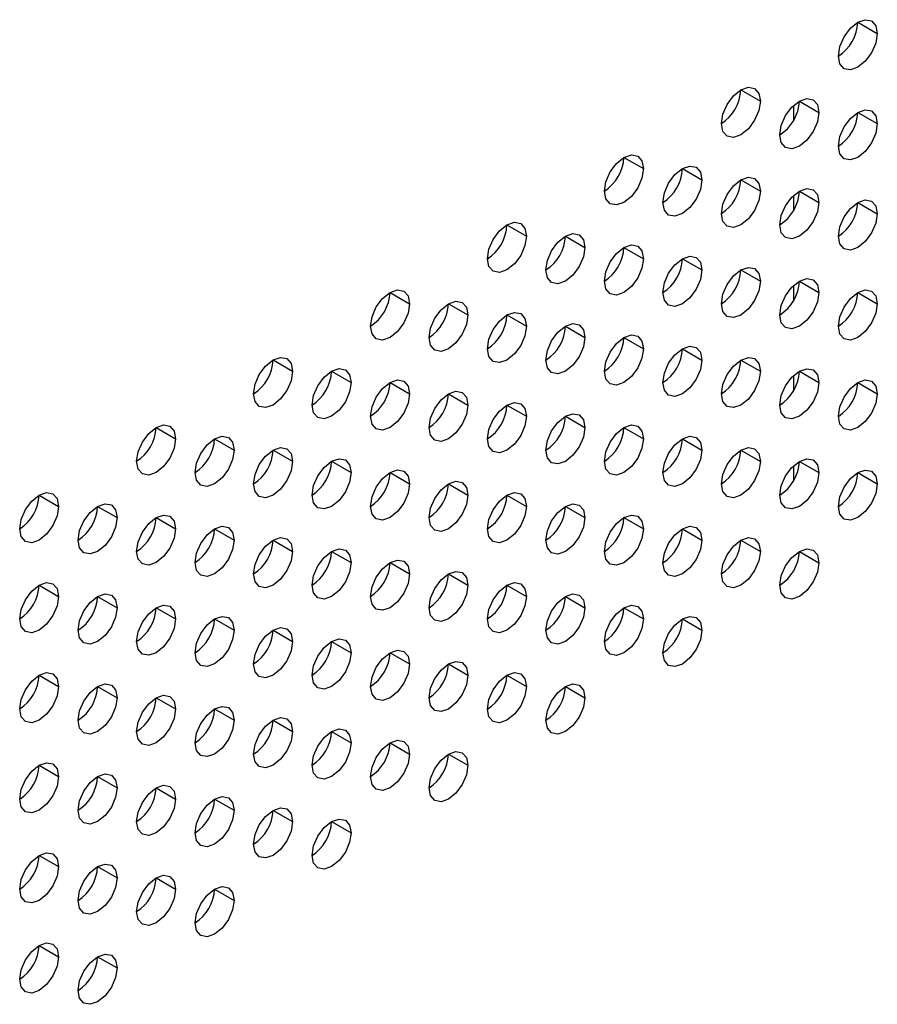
# Model space of a CAD drawing. Header units: millimetres. Extents: x 0 to 1118, y 0 to 864.
# Tile 141 of 256: x 942.13 to 946.02, y 648.48 to 652.95. Entities that reach past the tile are written whole.
import ezdxf

# ---------------------------------------------------------------- set-up
doc = ezdxf.new("R2010")
doc.units = ezdxf.units.MM

msp = doc.modelspace()

# ---------------------------------------------------------------- linework, layer by layer
at = {"color": 7, "linetype": 'Continuous', "lineweight": 25}
for p, q in [((945.9299, 652.936), (946.0183, 652.885)), ((945.3995, 652.6299), (945.4879, 652.5789)), ((945.6382, 652.5588), (945.6382, 652.4906)), ((945.6647, 652.5788), (945.7531, 652.5278)), ((945.9299, 652.5278), (946.0183, 652.4768)), ((944.8692, 652.3237), (944.9576, 652.2727)), ((945.1344, 652.2727), (945.2228, 652.2217)), ((945.3995, 652.2216), (945.4879, 652.1706)), ((945.6647, 652.1706), (945.7531, 652.1195)), ((945.6382, 652.1506), (945.6382, 652.0824)), ((945.9299, 652.1195), (946.0183, 652.0685)), ((944.3389, 652.0176), (944.4273, 651.9666)), ((944.604, 651.9665), (944.6924, 651.9155)), ((944.8692, 651.9155), (944.9576, 651.8644)), ((945.1344, 651.8644), (945.2228, 651.8134)), ((945.3995, 651.8134), (945.4879, 651.7623)), ((945.6647, 651.7623), (945.7531, 651.7113)), ((943.8085, 651.7114), (943.8969, 651.6604)), ((945.6382, 651.7423), (945.6382, 651.6741)), ((945.9299, 651.7112), (946.0183, 651.6602)), ((944.0737, 651.6604), (944.1621, 651.6093)), ((944.3389, 651.6093), (944.4273, 651.5583)), ((944.604, 651.5583), (944.6924, 651.5072)), ((944.8692, 651.5072), (944.9576, 651.4562)), ((945.1344, 651.4561), (945.2228, 651.4051)), ((943.2782, 651.4053), (943.3666, 651.3543)), ((945.3995, 651.4051), (945.4879, 651.3541)), ((943.5434, 651.3542), (943.6318, 651.3032)), ((945.6647, 651.354), (945.7531, 651.303)), ((945.6382, 651.334), (945.6382, 651.2658)), ((943.8085, 651.3032), (943.8969, 651.2521)), ((945.9299, 651.303), (946.0183, 651.2519)), ((944.0737, 651.2521), (944.1621, 651.2011)), ((944.3389, 651.201), (944.4273, 651.15)), ((944.604, 651.15), (944.6924, 651.099)), ((942.7479, 651.0991), (942.8363, 651.0481)), ((944.8692, 651.0989), (944.9576, 651.0479)), ((943.013, 651.0481), (943.1014, 650.997)), ((945.1344, 651.0479), (945.2228, 650.9968)), ((943.2782, 650.997), (943.3666, 650.946)), ((945.3995, 650.9968), (945.4879, 650.9458)), ((943.5434, 650.946), (943.6318, 650.8949)), ((945.6382, 650.9258), (945.6382, 650.8576)), ((945.6647, 650.9458), (945.7531, 650.8947)), ((943.8085, 650.8949), (943.8969, 650.8439)), ((945.9299, 650.8947), (946.0183, 650.8437)), ((944.0737, 650.8438), (944.1621, 650.7928)), ((942.2176, 650.793), (942.3059, 650.7419)), ((944.3389, 650.7928), (944.4273, 650.7418)), ((942.4827, 650.7419), (942.5711, 650.6909)), ((944.604, 650.7417), (944.6924, 650.6907)), ((942.7479, 650.6909), (942.8363, 650.6398)), ((944.8692, 650.6907), (944.9576, 650.6396)), ((943.013, 650.6398), (943.1014, 650.5888)), ((945.1344, 650.6396), (945.2228, 650.5886)), ((943.2782, 650.5887), (943.3666, 650.5377)), ((945.3995, 650.5885), (945.4879, 650.5375)), ((943.5434, 650.5377), (943.6318, 650.4867)), ((945.6647, 650.5375), (945.7531, 650.4865)), ((943.8085, 650.4866), (943.8969, 650.4356)), ((944.0737, 650.4356), (944.1621, 650.3845)), ((942.2176, 650.3847), (942.3059, 650.3337)), ((944.3389, 650.3845), (944.4273, 650.3335)), ((942.4827, 650.3336), (942.5711, 650.2826)), ((944.604, 650.3334), (944.6924, 650.2824)), ((942.7479, 650.2826), (942.8363, 650.2316)), ((944.8692, 650.2824), (944.9576, 650.2314)), ((943.013, 650.2315), (943.1014, 650.1805)), ((945.1344, 650.2313), (945.2228, 650.1803)), ((943.2782, 650.1805), (943.3666, 650.1294)), ((943.5434, 650.1294), (943.6318, 650.0784)), ((943.8085, 650.0784), (943.8969, 650.0273)), ((944.0737, 650.0273), (944.1621, 649.9763)), ((942.2176, 649.9764), (942.3059, 649.9254)), ((944.3389, 649.9762), (944.4273, 649.9252)), ((942.4827, 649.9254), (942.5711, 649.8743)), ((944.604, 649.9252), (944.6924, 649.8742)), ((942.7479, 649.8743), (942.8363, 649.8233)), ((943.013, 649.8233), (943.1014, 649.7722)), ((943.2782, 649.7722), (943.3666, 649.7212)), ((943.5434, 649.7211), (943.6318, 649.6701)), ((943.8085, 649.6701), (943.8969, 649.6191)), ((944.0737, 649.619), (944.1621, 649.568)), ((942.2176, 649.5682), (942.3059, 649.5171)), ((942.4827, 649.5171), (942.5711, 649.4661)), ((942.7479, 649.466), (942.8363, 649.415)), ((943.013, 649.415), (943.1014, 649.364)), ((943.2782, 649.3639), (943.3666, 649.3129)), ((943.5434, 649.3129), (943.6318, 649.2618)), ((942.2176, 649.1599), (942.3059, 649.1089)), ((942.4827, 649.1088), (942.5711, 649.0578)), ((942.7479, 649.0578), (942.8363, 649.0068)), ((943.013, 649.0067), (943.1014, 648.9557)), ((942.2176, 648.7516), (942.3059, 648.7006)), ((942.4827, 648.7006), (942.5711, 648.6495))]:
    msp.add_line(p, q, dxfattribs=at)
at = {"color": 7, "linetype": 'Continuous', "lineweight": 25, "flags": 128}
for points in [[(945.8415, 652.783), (945.8482, 652.8259), (945.8674, 652.8701), (945.896, 652.9088), (945.9299, 652.9361), (945.9637, 652.9478), (945.9924, 652.9422), (946.0115, 652.9202), (946.0183, 652.885)], [(946.0183, 652.885), (946.0115, 652.8421), (945.9924, 652.7979), (945.9637, 652.7592), (945.9299, 652.7319), (945.896, 652.7202), (945.8674, 652.7257), (945.8482, 652.7478), (945.8415, 652.783)], [(945.3111, 652.4768), (945.3179, 652.5198), (945.337, 652.5639), (945.3657, 652.6026), (945.3995, 652.6299), (945.4334, 652.6417), (945.462, 652.6361), (945.4812, 652.614), (945.4879, 652.5789)], [(945.4879, 652.5789), (945.4812, 652.5359), (945.462, 652.4917), (945.4334, 652.4531), (945.3995, 652.4258), (945.3657, 652.414), (945.337, 652.4196), (945.3179, 652.4416), (945.3111, 652.4768)], [(945.5763, 652.4258), (945.583, 652.4687), (945.6022, 652.5129), (945.6309, 652.5516), (945.6647, 652.5789), (945.6985, 652.5906), (945.7272, 652.585), (945.7464, 652.563), (945.7531, 652.5278)], [(945.7531, 652.5278), (945.7464, 652.4849), (945.7272, 652.4407), (945.6985, 652.402), (945.6647, 652.3747), (945.6309, 652.363), (945.6022, 652.3685), (945.583, 652.3906), (945.5763, 652.4258)], [(945.8415, 652.3747), (945.8482, 652.4176), (945.8674, 652.4618), (945.896, 652.5005), (945.9299, 652.5278), (945.9637, 652.5395), (945.9924, 652.534), (946.0115, 652.5119), (946.0183, 652.4768)], [(946.0183, 652.4768), (946.0115, 652.4338), (945.9924, 652.3896), (945.9637, 652.351), (945.9299, 652.3237), (945.896, 652.3119), (945.8674, 652.3175), (945.8482, 652.3395), (945.8415, 652.3747)], [(944.7808, 652.1707), (944.7875, 652.2136), (944.8067, 652.2578), (944.8354, 652.2965), (944.8692, 652.3238), (944.903, 652.3355), (944.9317, 652.3299), (944.9509, 652.3079), (944.9576, 652.2727)], [(944.9576, 652.2727), (944.9509, 652.2298), (944.9317, 652.1856), (944.903, 652.1469), (944.8692, 652.1196), (944.8354, 652.1079), (944.8067, 652.1134), (944.7875, 652.1355), (944.7808, 652.1707)], [(945.046, 652.1196), (945.0527, 652.1625), (945.0719, 652.2067), (945.1005, 652.2454), (945.1344, 652.2727), (945.1682, 652.2845), (945.1969, 652.2789), (945.216, 652.2568), (945.2228, 652.2217)], [(945.2228, 652.2217), (945.216, 652.1787), (945.1969, 652.1345), (945.1682, 652.0959), (945.1344, 652.0686), (945.1005, 652.0568), (945.0719, 652.0624), (945.0527, 652.0844), (945.046, 652.1196)], [(945.3111, 652.0685), (945.3179, 652.1115), (945.337, 652.1557), (945.3657, 652.1943), (945.3995, 652.2216), (945.4334, 652.2334), (945.462, 652.2278), (945.4812, 652.2058), (945.4879, 652.1706)], [(945.4879, 652.1706), (945.4812, 652.1277), (945.462, 652.0835), (945.4334, 652.0448), (945.3995, 652.0175), (945.3657, 652.0057), (945.337, 652.0113), (945.3179, 652.0334), (945.3111, 652.0685)], [(945.5763, 652.0175), (945.583, 652.0604), (945.6022, 652.1046), (945.6309, 652.1433), (945.6647, 652.1706), (945.6985, 652.1823), (945.7272, 652.1768), (945.7464, 652.1547), (945.7531, 652.1195)], [(945.7531, 652.1195), (945.7464, 652.0766), (945.7272, 652.0324), (945.6985, 651.9937), (945.6647, 651.9664), (945.6309, 651.9547), (945.6022, 651.9603), (945.583, 651.9823), (945.5763, 652.0175)], [(945.8415, 651.9664), (945.8482, 652.0094), (945.8674, 652.0535), (945.896, 652.0922), (945.9299, 652.1195), (945.9637, 652.1313), (945.9924, 652.1257), (946.0115, 652.1037), (946.0183, 652.0685)], [(946.0183, 652.0685), (946.0115, 652.0255), (945.9924, 651.9814), (945.9637, 651.9427), (945.9299, 651.9154), (945.896, 651.9036), (945.8674, 651.9092), (945.8482, 651.9313), (945.8415, 651.9664)], [(944.2505, 651.8645), (944.2572, 651.9075), (944.2764, 651.9516), (944.305, 651.9903), (944.3389, 652.0176), (944.3727, 652.0294), (944.4014, 652.0238), (944.4205, 652.0017), (944.4273, 651.9666)], [(944.5156, 651.8135), (944.5224, 651.8564), (944.5415, 651.9006), (944.5702, 651.9392), (944.604, 651.9665), (944.6379, 651.9783), (944.6665, 651.9727), (944.6857, 651.9507), (944.6924, 651.9155)], [(944.4273, 651.9666), (944.4205, 651.9236), (944.4014, 651.8794), (944.3727, 651.8408), (944.3389, 651.8135), (944.305, 651.8017), (944.2764, 651.8073), (944.2572, 651.8293), (944.2505, 651.8645)], [(944.6924, 651.9155), (944.6857, 651.8726), (944.6665, 651.8284), (944.6379, 651.7897), (944.604, 651.7624), (944.5702, 651.7507), (944.5415, 651.7562), (944.5224, 651.7783), (944.5156, 651.8135)], [(944.7808, 651.7624), (944.7875, 651.8053), (944.8067, 651.8495), (944.8354, 651.8882), (944.8692, 651.9155), (944.903, 651.9272), (944.9317, 651.9217), (944.9509, 651.8996), (944.9576, 651.8644)], [(944.9576, 651.8644), (944.9509, 651.8215), (944.9317, 651.7773), (944.903, 651.7386), (944.8692, 651.7114), (944.8354, 651.6996), (944.8067, 651.7052), (944.7875, 651.7272), (944.7808, 651.7624)], [(945.046, 651.7113), (945.0527, 651.7543), (945.0719, 651.7985), (945.1005, 651.8371), (945.1344, 651.8644), (945.1682, 651.8762), (945.1969, 651.8706), (945.216, 651.8486), (945.2228, 651.8134)], [(945.2228, 651.8134), (945.216, 651.7704), (945.1969, 651.7263), (945.1682, 651.6876), (945.1344, 651.6603), (945.1005, 651.6485), (945.0719, 651.6541), (945.0527, 651.6762), (945.046, 651.7113)], [(945.3111, 651.6603), (945.3179, 651.7032), (945.337, 651.7474), (945.3657, 651.7861), (945.3995, 651.8134), (945.4334, 651.8251), (945.462, 651.8196), (945.4812, 651.7975), (945.4879, 651.7623)], [(945.4879, 651.7623), (945.4812, 651.7194), (945.462, 651.6752), (945.4334, 651.6365), (945.3995, 651.6092), (945.3657, 651.5975), (945.337, 651.603), (945.3179, 651.6251), (945.3111, 651.6603)], [(945.5763, 651.6092), (945.583, 651.6522), (945.6022, 651.6963), (945.6309, 651.735), (945.6647, 651.7623), (945.6985, 651.7741), (945.7272, 651.7685), (945.7464, 651.7464), (945.7531, 651.7113)], [(943.7202, 651.5584), (943.7269, 651.6013), (943.746, 651.6455), (943.7747, 651.6842), (943.8085, 651.7115), (943.8424, 651.7232), (943.871, 651.7176), (943.8902, 651.6956), (943.8969, 651.6604)], [(945.7531, 651.7113), (945.7464, 651.6683), (945.7272, 651.6242), (945.6985, 651.5855), (945.6647, 651.5582), (945.6309, 651.5464), (945.6022, 651.552), (945.583, 651.574), (945.5763, 651.6092)], [(945.8415, 651.5582), (945.8482, 651.6011), (945.8674, 651.6453), (945.896, 651.684), (945.9299, 651.7113), (945.9637, 651.723), (945.9924, 651.7174), (946.0115, 651.6954), (946.0183, 651.6602)], [(943.9853, 651.5073), (943.992, 651.5502), (944.0112, 651.5944), (944.0399, 651.6331), (944.0737, 651.6604), (944.1075, 651.6721), (944.1362, 651.6666), (944.1554, 651.6445), (944.1621, 651.6093)], [(943.8969, 651.6604), (943.8902, 651.6175), (943.871, 651.5733), (943.8424, 651.5346), (943.8085, 651.5073), (943.7747, 651.4956), (943.746, 651.5011), (943.7269, 651.5232), (943.7202, 651.5584)], [(944.2505, 651.4562), (944.2572, 651.4992), (944.2764, 651.5434), (944.305, 651.582), (944.3389, 651.6093), (944.3727, 651.6211), (944.4014, 651.6155), (944.4205, 651.5935), (944.4273, 651.5583)], [(946.0183, 651.6602), (946.0115, 651.6173), (945.9924, 651.5731), (945.9637, 651.5344), (945.9299, 651.5071), (945.896, 651.4954), (945.8674, 651.5009), (945.8482, 651.523), (945.8415, 651.5582)], [(944.1621, 651.6093), (944.1554, 651.5664), (944.1362, 651.5222), (944.1075, 651.4836), (944.0737, 651.4563), (944.0399, 651.4445), (944.0112, 651.4501), (943.992, 651.4721), (943.9853, 651.5073)], [(944.4273, 651.5583), (944.4205, 651.5153), (944.4014, 651.4712), (944.3727, 651.4325), (944.3389, 651.4052), (944.305, 651.3934), (944.2764, 651.399), (944.2572, 651.4211), (944.2505, 651.4562)], [(944.5156, 651.4052), (944.5224, 651.4481), (944.5415, 651.4923), (944.5702, 651.531), (944.604, 651.5583), (944.6379, 651.57), (944.6665, 651.5645), (944.6857, 651.5424), (944.6924, 651.5072)], [(944.6924, 651.5072), (944.6857, 651.4643), (944.6665, 651.4201), (944.6379, 651.3814), (944.604, 651.3541), (944.5702, 651.3424), (944.5415, 651.348), (944.5224, 651.37), (944.5156, 651.4052)], [(944.7808, 651.3541), (944.7875, 651.3971), (944.8067, 651.4412), (944.8354, 651.4799), (944.8692, 651.5072), (944.903, 651.519), (944.9317, 651.5134), (944.9509, 651.4913), (944.9576, 651.4562)], [(944.9576, 651.4562), (944.9509, 651.4132), (944.9317, 651.3691), (944.903, 651.3304), (944.8692, 651.3031), (944.8354, 651.2913), (944.8067, 651.2969), (944.7875, 651.3189), (944.7808, 651.3541)], [(945.046, 651.3031), (945.0527, 651.346), (945.0719, 651.3902), (945.1005, 651.4289), (945.1344, 651.4562), (945.1682, 651.4679), (945.1969, 651.4623), (945.216, 651.4403), (945.2228, 651.4051)], [(943.1898, 651.2522), (943.1966, 651.2951), (943.2157, 651.3393), (943.2444, 651.378), (943.2782, 651.4053), (943.312, 651.4171), (943.3407, 651.4115), (943.3599, 651.3894), (943.3666, 651.3543)], [(945.2228, 651.4051), (945.216, 651.3622), (945.1969, 651.318), (945.1682, 651.2793), (945.1344, 651.252), (945.1005, 651.2403), (945.0719, 651.2458), (945.0527, 651.2679), (945.046, 651.3031)], [(945.3111, 651.252), (945.3179, 651.2949), (945.337, 651.3391), (945.3657, 651.3778), (945.3995, 651.4051), (945.4334, 651.4169), (945.462, 651.4113), (945.4812, 651.3892), (945.4879, 651.3541)], [(943.3666, 651.3543), (943.3599, 651.3113), (943.3407, 651.2671), (943.312, 651.2285), (943.2782, 651.2012), (943.2444, 651.1894), (943.2157, 651.195), (943.1966, 651.217), (943.1898, 651.2522)], [(943.455, 651.2011), (943.4617, 651.2441), (943.4809, 651.2883), (943.5096, 651.3269), (943.5434, 651.3542), (943.5772, 651.366), (943.6059, 651.3604), (943.625, 651.3384), (943.6318, 651.3032)], [(945.4879, 651.3541), (945.4812, 651.3111), (945.462, 651.2669), (945.4334, 651.2283), (945.3995, 651.201), (945.3657, 651.1892), (945.337, 651.1948), (945.3179, 651.2168), (945.3111, 651.252)], [(945.5763, 651.2009), (945.583, 651.2439), (945.6022, 651.2881), (945.6309, 651.3267), (945.6647, 651.354), (945.6985, 651.3658), (945.7272, 651.3602), (945.7464, 651.3382), (945.7531, 651.303)], [(943.7202, 651.1501), (943.7269, 651.193), (943.746, 651.2372), (943.7747, 651.2759), (943.8085, 651.3032), (943.8424, 651.3149), (943.871, 651.3094), (943.8902, 651.2873), (943.8969, 651.2521)], [(945.8415, 651.1499), (945.8482, 651.1928), (945.8674, 651.237), (945.896, 651.2757), (945.9299, 651.303), (945.9637, 651.3147), (945.9924, 651.3092), (946.0115, 651.2871), (946.0183, 651.2519)], [(943.6318, 651.3032), (943.625, 651.2603), (943.6059, 651.2161), (943.5772, 651.1774), (943.5434, 651.1501), (943.5096, 651.1383), (943.4809, 651.1439), (943.4617, 651.166), (943.455, 651.2011)], [(943.9853, 651.099), (943.992, 651.142), (944.0112, 651.1861), (944.0399, 651.2248), (944.0737, 651.2521), (944.1075, 651.2639), (944.1362, 651.2583), (944.1554, 651.2363), (944.1621, 651.2011)], [(945.7531, 651.303), (945.7464, 651.2601), (945.7272, 651.2159), (945.6985, 651.1772), (945.6647, 651.1499), (945.6309, 651.1381), (945.6022, 651.1437), (945.583, 651.1658), (945.5763, 651.2009)], [(943.8969, 651.2521), (943.8902, 651.2092), (943.871, 651.165), (943.8424, 651.1263), (943.8085, 651.099), (943.7747, 651.0873), (943.746, 651.0929), (943.7269, 651.1149), (943.7202, 651.1501)], [(946.0183, 651.2519), (946.0115, 651.209), (945.9924, 651.1648), (945.9637, 651.1261), (945.9299, 651.0988), (945.896, 651.0871), (945.8674, 651.0927), (945.8482, 651.1147), (945.8415, 651.1499)], [(944.1621, 651.2011), (944.1554, 651.1581), (944.1362, 651.114), (944.1075, 651.0753), (944.0737, 651.048), (944.0399, 651.0362), (944.0112, 651.0418), (943.992, 651.0639), (943.9853, 651.099)], [(944.2505, 651.048), (944.2572, 651.0909), (944.2764, 651.1351), (944.305, 651.1738), (944.3389, 651.2011), (944.3727, 651.2128), (944.4014, 651.2072), (944.4205, 651.1852), (944.4273, 651.15)], [(944.4273, 651.15), (944.4205, 651.1071), (944.4014, 651.0629), (944.3727, 651.0242), (944.3389, 650.9969), (944.305, 650.9852), (944.2764, 650.9907), (944.2572, 651.0128), (944.2505, 651.048)], [(944.5156, 650.9969), (944.5224, 651.0399), (944.5415, 651.084), (944.5702, 651.1227), (944.604, 651.15), (944.6379, 651.1618), (944.6665, 651.1562), (944.6857, 651.1341), (944.6924, 651.099)], [(942.6595, 650.9461), (942.6662, 650.989), (942.6854, 651.0332), (942.7141, 651.0718), (942.7479, 651.0991), (942.7817, 651.1109), (942.8104, 651.1053), (942.8295, 651.0833), (942.8363, 651.0481)], [(944.6924, 651.099), (944.6857, 651.056), (944.6665, 651.0118), (944.6379, 650.9732), (944.604, 650.9459), (944.5702, 650.9341), (944.5415, 650.9397), (944.5224, 650.9617), (944.5156, 650.9969)], [(944.7808, 650.9459), (944.7875, 650.9888), (944.8067, 651.033), (944.8354, 651.0716), (944.8692, 651.0989), (944.903, 651.1107), (944.9317, 651.1051), (944.9509, 651.0831), (944.9576, 651.0479)], [(942.8363, 651.0481), (942.8295, 651.0052), (942.8104, 650.961), (942.7817, 650.9223), (942.7479, 650.895), (942.7141, 650.8833), (942.6854, 650.8888), (942.6662, 650.9109), (942.6595, 650.9461)], [(942.9247, 650.895), (942.9314, 650.9379), (942.9505, 650.9821), (942.9792, 651.0208), (943.013, 651.0481), (943.0469, 651.0598), (943.0755, 651.0543), (943.0947, 651.0322), (943.1014, 650.997)], [(944.9576, 651.0479), (944.9509, 651.005), (944.9317, 650.9608), (944.903, 650.9221), (944.8692, 650.8948), (944.8354, 650.8831), (944.8067, 650.8886), (944.7875, 650.9107), (944.7808, 650.9459)], [(945.046, 650.8948), (945.0527, 650.9377), (945.0719, 650.9819), (945.1005, 651.0206), (945.1344, 651.0479), (945.1682, 651.0596), (945.1969, 651.0541), (945.216, 651.032), (945.2228, 650.9968)], [(943.1014, 650.997), (943.0947, 650.9541), (943.0755, 650.9099), (943.0469, 650.8712), (943.013, 650.844), (942.9792, 650.8322), (942.9505, 650.8378), (942.9314, 650.8598), (942.9247, 650.895)], [(943.1898, 650.8439), (943.1966, 650.8869), (943.2157, 650.9311), (943.2444, 650.9697), (943.2782, 650.997), (943.312, 651.0088), (943.3407, 651.0032), (943.3599, 650.9812), (943.3666, 650.946)], [(945.2228, 650.9968), (945.216, 650.9539), (945.1969, 650.9097), (945.1682, 650.871), (945.1344, 650.8438), (945.1005, 650.832), (945.0719, 650.8376), (945.0527, 650.8596), (945.046, 650.8948)], [(945.3111, 650.8437), (945.3179, 650.8867), (945.337, 650.9309), (945.3657, 650.9695), (945.3995, 650.9968), (945.4334, 651.0086), (945.462, 651.003), (945.4812, 650.981), (945.4879, 650.9458)], [(943.455, 650.7929), (943.4617, 650.8358), (943.4809, 650.88), (943.5096, 650.9187), (943.5434, 650.946), (943.5772, 650.9577), (943.6059, 650.9522), (943.625, 650.9301), (943.6318, 650.8949)], [(945.5763, 650.7927), (945.583, 650.8356), (945.6022, 650.8798), (945.6309, 650.9185), (945.6647, 650.9458), (945.6985, 650.9575), (945.7272, 650.952), (945.7464, 650.9299), (945.7531, 650.8947)], [(943.3666, 650.946), (943.3599, 650.903), (943.3407, 650.8589), (943.312, 650.8202), (943.2782, 650.7929), (943.2444, 650.7811), (943.2157, 650.7867), (943.1966, 650.8088), (943.1898, 650.8439)], [(943.7202, 650.7418), (943.7269, 650.7848), (943.746, 650.8289), (943.7747, 650.8676), (943.8085, 650.8949), (943.8424, 650.9067), (943.871, 650.9011), (943.8902, 650.879), (943.8969, 650.8439)], [(945.4879, 650.9458), (945.4812, 650.9028), (945.462, 650.8587), (945.4334, 650.82), (945.3995, 650.7927), (945.3657, 650.7809), (945.337, 650.7865), (945.3179, 650.8086), (945.3111, 650.8437)], [(945.8415, 650.7416), (945.8482, 650.7846), (945.8674, 650.8287), (945.896, 650.8674), (945.9299, 650.8947), (945.9637, 650.9065), (945.9924, 650.9009), (946.0115, 650.8788), (946.0183, 650.8437)], [(943.6318, 650.8949), (943.625, 650.852), (943.6059, 650.8078), (943.5772, 650.7691), (943.5434, 650.7418), (943.5096, 650.7301), (943.4809, 650.7356), (943.4617, 650.7577), (943.455, 650.7929)], [(945.7531, 650.8947), (945.7464, 650.8518), (945.7272, 650.8076), (945.6985, 650.7689), (945.6647, 650.7416), (945.6309, 650.7299), (945.6022, 650.7354), (945.583, 650.7575), (945.5763, 650.7927)], [(943.8969, 650.8439), (943.8902, 650.8009), (943.871, 650.7567), (943.8424, 650.7181), (943.8085, 650.6908), (943.7747, 650.679), (943.746, 650.6846), (943.7269, 650.7066), (943.7202, 650.7418)], [(943.9853, 650.6908), (943.992, 650.7337), (944.0112, 650.7779), (944.0399, 650.8166), (944.0737, 650.8439), (944.1075, 650.8556), (944.1362, 650.85), (944.1554, 650.828), (944.1621, 650.7928)], [(946.0183, 650.8437), (946.0115, 650.8007), (945.9924, 650.7566), (945.9637, 650.7179), (945.9299, 650.6906), (945.896, 650.6788), (945.8674, 650.6844), (945.8482, 650.7064), (945.8415, 650.7416)], [(942.1292, 650.6399), (942.1359, 650.6828), (942.1551, 650.727), (942.1837, 650.7657), (942.2176, 650.793), (942.2514, 650.8047), (942.2801, 650.7992), (942.2992, 650.7771), (942.3059, 650.7419)], [(944.1621, 650.7928), (944.1554, 650.7499), (944.1362, 650.7057), (944.1075, 650.667), (944.0737, 650.6397), (944.0399, 650.628), (944.0112, 650.6335), (943.992, 650.6556), (943.9853, 650.6908)], [(944.2505, 650.6397), (944.2572, 650.6826), (944.2764, 650.7268), (944.305, 650.7655), (944.3389, 650.7928), (944.3727, 650.8045), (944.4014, 650.799), (944.4205, 650.7769), (944.4273, 650.7418)], [(942.3059, 650.7419), (942.2992, 650.699), (942.2801, 650.6548), (942.2514, 650.6162), (942.2176, 650.5889), (942.1837, 650.5771), (942.1551, 650.5827), (942.1359, 650.6047), (942.1292, 650.6399)], [(942.3943, 650.5888), (942.4011, 650.6318), (942.4202, 650.676), (942.4489, 650.7146), (942.4827, 650.7419), (942.5165, 650.7537), (942.5452, 650.7481), (942.5644, 650.7261), (942.5711, 650.6909)], [(944.4273, 650.7418), (944.4205, 650.6988), (944.4014, 650.6546), (944.3727, 650.616), (944.3389, 650.5887), (944.305, 650.5769), (944.2764, 650.5825), (944.2572, 650.6045), (944.2505, 650.6397)], [(944.5156, 650.5886), (944.5224, 650.6316), (944.5415, 650.6758), (944.5702, 650.7144), (944.604, 650.7417), (944.6379, 650.7535), (944.6665, 650.7479), (944.6857, 650.7259), (944.6924, 650.6907)], [(942.5711, 650.6909), (942.5644, 650.6479), (942.5452, 650.6038), (942.5165, 650.5651), (942.4827, 650.5378), (942.4489, 650.526), (942.4202, 650.5316), (942.4011, 650.5537), (942.3943, 650.5888)], [(942.6595, 650.5378), (942.6662, 650.5807), (942.6854, 650.6249), (942.7141, 650.6636), (942.7479, 650.6909), (942.7817, 650.7026), (942.8104, 650.6971), (942.8295, 650.675), (942.8363, 650.6398)], [(944.6924, 650.6907), (944.6857, 650.6477), (944.6665, 650.6036), (944.6379, 650.5649), (944.604, 650.5376), (944.5702, 650.5258), (944.5415, 650.5314), (944.5224, 650.5535), (944.5156, 650.5886)], [(944.7808, 650.5376), (944.7875, 650.5805), (944.8067, 650.6247), (944.8354, 650.6634), (944.8692, 650.6907), (944.903, 650.7024), (944.9317, 650.6969), (944.9509, 650.6748), (944.9576, 650.6396)], [(942.8363, 650.6398), (942.8295, 650.5969), (942.8104, 650.5527), (942.7817, 650.514), (942.7479, 650.4867), (942.7141, 650.475), (942.6854, 650.4806), (942.6662, 650.5026), (942.6595, 650.5378)], [(942.9247, 650.4867), (942.9314, 650.5297), (942.9505, 650.5738), (942.9792, 650.6125), (943.013, 650.6398), (943.0469, 650.6516), (943.0755, 650.646), (943.0947, 650.6239), (943.1014, 650.5888)], [(944.9576, 650.6396), (944.9509, 650.5967), (944.9317, 650.5525), (944.903, 650.5138), (944.8692, 650.4865), (944.8354, 650.4748), (944.8067, 650.4804), (944.7875, 650.5024), (944.7808, 650.5376)], [(945.046, 650.4865), (945.0527, 650.5295), (945.0719, 650.5736), (945.1005, 650.6123), (945.1344, 650.6396), (945.1682, 650.6514), (945.1969, 650.6458), (945.216, 650.6237), (945.2228, 650.5886)], [(943.1898, 650.4357), (943.1966, 650.4786), (943.2157, 650.5228), (943.2444, 650.5615), (943.2782, 650.5888), (943.312, 650.6005), (943.3407, 650.5949), (943.3599, 650.5729), (943.3666, 650.5377)], [(945.3111, 650.4355), (945.3179, 650.4784), (945.337, 650.5226), (945.3657, 650.5613), (945.3995, 650.5886), (945.4334, 650.6003), (945.462, 650.5947), (945.4812, 650.5727), (945.4879, 650.5375)], [(943.1014, 650.5888), (943.0947, 650.5458), (943.0755, 650.5017), (943.0469, 650.463), (943.013, 650.4357), (942.9792, 650.4239), (942.9505, 650.4295), (942.9314, 650.4515), (942.9247, 650.4867)], [(943.455, 650.3846), (943.4617, 650.4275), (943.4809, 650.4717), (943.5096, 650.5104), (943.5434, 650.5377), (943.5772, 650.5495), (943.6059, 650.5439), (943.625, 650.5218), (943.6318, 650.4867)], [(945.2228, 650.5886), (945.216, 650.5456), (945.1969, 650.5015), (945.1682, 650.4628), (945.1344, 650.4355), (945.1005, 650.4237), (945.0719, 650.4293), (945.0527, 650.4513), (945.046, 650.4865)], [(945.5763, 650.3844), (945.583, 650.4273), (945.6022, 650.4715), (945.6309, 650.5102), (945.6647, 650.5375), (945.6985, 650.5493), (945.7272, 650.5437), (945.7464, 650.5216), (945.7531, 650.4865)], [(943.3666, 650.5377), (943.3599, 650.4948), (943.3407, 650.4506), (943.312, 650.4119), (943.2782, 650.3846), (943.2444, 650.3729), (943.2157, 650.3784), (943.1966, 650.4005), (943.1898, 650.4357)], [(945.4879, 650.5375), (945.4812, 650.4946), (945.462, 650.4504), (945.4334, 650.4117), (945.3995, 650.3844), (945.3657, 650.3727), (945.337, 650.3782), (945.3179, 650.4003), (945.3111, 650.4355)], [(943.6318, 650.4867), (943.625, 650.4437), (943.6059, 650.3995), (943.5772, 650.3609), (943.5434, 650.3336), (943.5096, 650.3218), (943.4809, 650.3274), (943.4617, 650.3494), (943.455, 650.3846)], [(943.7202, 650.3335), (943.7269, 650.3765), (943.746, 650.4207), (943.7747, 650.4593), (943.8085, 650.4866), (943.8424, 650.4984), (943.871, 650.4928), (943.8902, 650.4708), (943.8969, 650.4356)], [(945.7531, 650.4865), (945.7464, 650.4435), (945.7272, 650.3993), (945.6985, 650.3607), (945.6647, 650.3334), (945.6309, 650.3216), (945.6022, 650.3272), (945.583, 650.3492), (945.5763, 650.3844)], [(943.8969, 650.4356), (943.8902, 650.3927), (943.871, 650.3485), (943.8424, 650.3098), (943.8085, 650.2825), (943.7747, 650.2707), (943.746, 650.2763), (943.7269, 650.2984), (943.7202, 650.3335)], [(943.9853, 650.2825), (943.992, 650.3254), (944.0112, 650.3696), (944.0399, 650.4083), (944.0737, 650.4356), (944.1075, 650.4473), (944.1362, 650.4418), (944.1554, 650.4197), (944.1621, 650.3845)], [(942.1292, 650.2316), (942.1359, 650.2746), (942.1551, 650.3187), (942.1837, 650.3574), (942.2176, 650.3847), (942.2514, 650.3965), (942.2801, 650.3909), (942.2992, 650.3689), (942.3059, 650.3337)], [(944.1621, 650.3845), (944.1554, 650.3416), (944.1362, 650.2974), (944.1075, 650.2587), (944.0737, 650.2314), (944.0399, 650.2197), (944.0112, 650.2253), (943.992, 650.2473), (943.9853, 650.2825)], [(944.2505, 650.2314), (944.2572, 650.2744), (944.2764, 650.3185), (944.305, 650.3572), (944.3389, 650.3845), (944.3727, 650.3963), (944.4014, 650.3907), (944.4205, 650.3687), (944.4273, 650.3335)], [(942.3059, 650.3337), (942.2992, 650.2907), (942.2801, 650.2466), (942.2514, 650.2079), (942.2176, 650.1806), (942.1837, 650.1688), (942.1551, 650.1744), (942.1359, 650.1965), (942.1292, 650.2316)], [(942.3943, 650.1806), (942.4011, 650.2235), (942.4202, 650.2677), (942.4489, 650.3064), (942.4827, 650.3337), (942.5165, 650.3454), (942.5452, 650.3398), (942.5644, 650.3178), (942.5711, 650.2826)], [(944.4273, 650.3335), (944.4205, 650.2905), (944.4014, 650.2464), (944.3727, 650.2077), (944.3389, 650.1804), (944.305, 650.1686), (944.2764, 650.1742), (944.2572, 650.1963), (944.2505, 650.2314)], [(944.5156, 650.1804), (944.5224, 650.2233), (944.5415, 650.2675), (944.5702, 650.3062), (944.604, 650.3335), (944.6379, 650.3452), (944.6665, 650.3396), (944.6857, 650.3176), (944.6924, 650.2824)], [(942.5711, 650.2826), (942.5644, 650.2397), (942.5452, 650.1955), (942.5165, 650.1568), (942.4827, 650.1295), (942.4489, 650.1178), (942.4202, 650.1233), (942.4011, 650.1454), (942.3943, 650.1806)], [(942.6595, 650.1295), (942.6662, 650.1725), (942.6854, 650.2166), (942.7141, 650.2553), (942.7479, 650.2826), (942.7817, 650.2944), (942.8104, 650.2888), (942.8295, 650.2667), (942.8363, 650.2316)], [(944.6924, 650.2824), (944.6857, 650.2395), (944.6665, 650.1953), (944.6379, 650.1566), (944.604, 650.1293), (944.5702, 650.1176), (944.5415, 650.1231), (944.5224, 650.1452), (944.5156, 650.1804)], [(944.7808, 650.1293), (944.7875, 650.1723), (944.8067, 650.2164), (944.8354, 650.2551), (944.8692, 650.2824), (944.903, 650.2942), (944.9317, 650.2886), (944.9509, 650.2665), (944.9576, 650.2314)], [(942.9247, 650.0785), (942.9314, 650.1214), (942.9505, 650.1656), (942.9792, 650.2042), (943.013, 650.2315), (943.0469, 650.2433), (943.0755, 650.2377), (943.0947, 650.2157), (943.1014, 650.1805)], [(945.046, 650.0783), (945.0527, 650.1212), (945.0719, 650.1654), (945.1005, 650.204), (945.1344, 650.2313), (945.1682, 650.2431), (945.1969, 650.2375), (945.216, 650.2155), (945.2228, 650.1803)], [(942.8363, 650.2316), (942.8295, 650.1886), (942.8104, 650.1444), (942.7817, 650.1058), (942.7479, 650.0785), (942.7141, 650.0667), (942.6854, 650.0723), (942.6662, 650.0943), (942.6595, 650.1295)], [(943.1898, 650.0274), (943.1966, 650.0703), (943.2157, 650.1145), (943.2444, 650.1532), (943.2782, 650.1805), (943.312, 650.1922), (943.3407, 650.1867), (943.3599, 650.1646), (943.3666, 650.1294)], [(944.9576, 650.2314), (944.9509, 650.1884), (944.9317, 650.1442), (944.903, 650.1056), (944.8692, 650.0783), (944.8354, 650.0665), (944.8067, 650.0721), (944.7875, 650.0941), (944.7808, 650.1293)], [(943.1014, 650.1805), (943.0947, 650.1376), (943.0755, 650.0934), (943.0469, 650.0547), (943.013, 650.0274), (942.9792, 650.0157), (942.9505, 650.0212), (942.9314, 650.0433), (942.9247, 650.0785)], [(945.2228, 650.1803), (945.216, 650.1374), (945.1969, 650.0932), (945.1682, 650.0545), (945.1344, 650.0272), (945.1005, 650.0155), (945.0719, 650.021), (945.0527, 650.0431), (945.046, 650.0783)], [(943.3666, 650.1294), (943.3599, 650.0865), (943.3407, 650.0423), (943.312, 650.0036), (943.2782, 649.9764), (943.2444, 649.9646), (943.2157, 649.9702), (943.1966, 649.9922), (943.1898, 650.0274)], [(943.455, 649.9763), (943.4617, 650.0193), (943.4809, 650.0635), (943.5096, 650.1021), (943.5434, 650.1294), (943.5772, 650.1412), (943.6059, 650.1356), (943.625, 650.1136), (943.6318, 650.0784)], [(943.6318, 650.0784), (943.625, 650.0354), (943.6059, 649.9913), (943.5772, 649.9526), (943.5434, 649.9253), (943.5096, 649.9135), (943.4809, 649.9191), (943.4617, 649.9412), (943.455, 649.9763)], [(943.7202, 649.9253), (943.7269, 649.9682), (943.746, 650.0124), (943.7747, 650.0511), (943.8085, 650.0784), (943.8424, 650.0901), (943.871, 650.0846), (943.8902, 650.0625), (943.8969, 650.0273)], [(943.8969, 650.0273), (943.8902, 649.9844), (943.871, 649.9402), (943.8424, 649.9015), (943.8085, 649.8742), (943.7747, 649.8625), (943.746, 649.868), (943.7269, 649.8901), (943.7202, 649.9253)], [(943.9853, 649.8742), (943.992, 649.9172), (944.0112, 649.9613), (944.0399, 650), (944.0737, 650.0273), (944.1075, 650.0391), (944.1362, 650.0335), (944.1554, 650.0114), (944.1621, 649.9763)], [(942.1292, 649.8234), (942.1359, 649.8663), (942.1551, 649.9105), (942.1837, 649.9492), (942.2176, 649.9765), (942.2514, 649.9882), (942.2801, 649.9826), (942.2992, 649.9606), (942.3059, 649.9254)], [(944.1621, 649.9763), (944.1554, 649.9333), (944.1362, 649.8892), (944.1075, 649.8505), (944.0737, 649.8232), (944.0399, 649.8114), (944.0112, 649.817), (943.992, 649.839), (943.9853, 649.8742)], [(944.2505, 649.8232), (944.2572, 649.8661), (944.2764, 649.9103), (944.305, 649.949), (944.3389, 649.9763), (944.3727, 649.988), (944.4014, 649.9824), (944.4205, 649.9604), (944.4273, 649.9252)], [(942.3059, 649.9254), (942.2992, 649.8825), (942.2801, 649.8383), (942.2514, 649.7996), (942.2176, 649.7723), (942.1837, 649.7606), (942.1551, 649.7661), (942.1359, 649.7882), (942.1292, 649.8234)], [(942.3943, 649.7723), (942.4011, 649.8152), (942.4202, 649.8594), (942.4489, 649.8981), (942.4827, 649.9254), (942.5165, 649.9371), (942.5452, 649.9316), (942.5644, 649.9095), (942.5711, 649.8743)], [(944.4273, 649.9252), (944.4205, 649.8823), (944.4014, 649.8381), (944.3727, 649.7994), (944.3389, 649.7721), (944.305, 649.7604), (944.2764, 649.7659), (944.2572, 649.788), (944.2505, 649.8232)], [(944.5156, 649.7721), (944.5224, 649.815), (944.5415, 649.8592), (944.5702, 649.8979), (944.604, 649.9252), (944.6379, 649.9369), (944.6665, 649.9314), (944.6857, 649.9093), (944.6924, 649.8742)], [(942.6595, 649.7212), (942.6662, 649.7642), (942.6854, 649.8084), (942.7141, 649.847), (942.7479, 649.8743), (942.7817, 649.8861), (942.8104, 649.8805), (942.8295, 649.8585), (942.8363, 649.8233)], [(942.5711, 649.8743), (942.5644, 649.8314), (942.5452, 649.7872), (942.5165, 649.7486), (942.4827, 649.7213), (942.4489, 649.7095), (942.4202, 649.7151), (942.4011, 649.7371), (942.3943, 649.7723)], [(942.9247, 649.6702), (942.9314, 649.7131), (942.9505, 649.7573), (942.9792, 649.796), (943.013, 649.8233), (943.0469, 649.835), (943.0755, 649.8295), (943.0947, 649.8074), (943.1014, 649.7722)], [(944.6924, 649.8742), (944.6857, 649.8312), (944.6665, 649.787), (944.6379, 649.7484), (944.604, 649.7211), (944.5702, 649.7093), (944.5415, 649.7149), (944.5224, 649.7369), (944.5156, 649.7721)], [(942.8363, 649.8233), (942.8295, 649.7803), (942.8104, 649.7362), (942.7817, 649.6975), (942.7479, 649.6702), (942.7141, 649.6584), (942.6854, 649.664), (942.6662, 649.6861), (942.6595, 649.7212)], [(943.1014, 649.7722), (943.0947, 649.7293), (943.0755, 649.6851), (943.0469, 649.6464), (943.013, 649.6191), (942.9792, 649.6074), (942.9505, 649.613), (942.9314, 649.635), (942.9247, 649.6702)], [(943.1898, 649.6191), (943.1966, 649.6621), (943.2157, 649.7062), (943.2444, 649.7449), (943.2782, 649.7722), (943.312, 649.784), (943.3407, 649.7784), (943.3599, 649.7563), (943.3666, 649.7212)], [(943.3666, 649.7212), (943.3599, 649.6782), (943.3407, 649.6341), (943.312, 649.5954), (943.2782, 649.5681), (943.2444, 649.5563), (943.2157, 649.5619), (943.1966, 649.5839), (943.1898, 649.6191)], [(943.455, 649.5681), (943.4617, 649.611), (943.4809, 649.6552), (943.5096, 649.6939), (943.5434, 649.7212), (943.5772, 649.7329), (943.6059, 649.7273), (943.625, 649.7053), (943.6318, 649.6701)], [(943.6318, 649.6701), (943.625, 649.6272), (943.6059, 649.583), (943.5772, 649.5443), (943.5434, 649.517), (943.5096, 649.5053), (943.4809, 649.5108), (943.4617, 649.5329), (943.455, 649.5681)], [(943.7202, 649.517), (943.7269, 649.5599), (943.746, 649.6041), (943.7747, 649.6428), (943.8085, 649.6701), (943.8424, 649.6819), (943.871, 649.6763), (943.8902, 649.6542), (943.8969, 649.6191)], [(943.8969, 649.6191), (943.8902, 649.5761), (943.871, 649.5319), (943.8424, 649.4933), (943.8085, 649.466), (943.7747, 649.4542), (943.746, 649.4598), (943.7269, 649.4818), (943.7202, 649.517)], [(943.9853, 649.4659), (943.992, 649.5089), (944.0112, 649.5531), (944.0399, 649.5917), (944.0737, 649.619), (944.1075, 649.6308), (944.1362, 649.6252), (944.1554, 649.6032), (944.1621, 649.568)], [(942.1292, 649.4151), (942.1359, 649.458), (942.1551, 649.5022), (942.1837, 649.5409), (942.2176, 649.5682), (942.2514, 649.5799), (942.2801, 649.5744), (942.2992, 649.5523), (942.3059, 649.5171)], [(944.1621, 649.568), (944.1554, 649.5251), (944.1362, 649.4809), (944.1075, 649.4422), (944.0737, 649.4149), (944.0399, 649.4031), (944.0112, 649.4087), (943.992, 649.4308), (943.9853, 649.4659)], [(942.3943, 649.364), (942.4011, 649.407), (942.4202, 649.4511), (942.4489, 649.4898), (942.4827, 649.5171), (942.5165, 649.5289), (942.5452, 649.5233), (942.5644, 649.5013), (942.5711, 649.4661)], [(942.3059, 649.5171), (942.2992, 649.4742), (942.2801, 649.43), (942.2514, 649.3913), (942.2176, 649.364), (942.1837, 649.3523), (942.1551, 649.3579), (942.1359, 649.3799), (942.1292, 649.4151)], [(942.6595, 649.313), (942.6662, 649.3559), (942.6854, 649.4001), (942.7141, 649.4388), (942.7479, 649.4661), (942.7817, 649.4778), (942.8104, 649.4722), (942.8295, 649.4502), (942.8363, 649.415)], [(942.5711, 649.4661), (942.5644, 649.4231), (942.5452, 649.379), (942.5165, 649.3403), (942.4827, 649.313), (942.4489, 649.3012), (942.4202, 649.3068), (942.4011, 649.3289), (942.3943, 649.364)], [(942.8363, 649.415), (942.8295, 649.3721), (942.8104, 649.3279), (942.7817, 649.2892), (942.7479, 649.2619), (942.7141, 649.2502), (942.6854, 649.2557), (942.6662, 649.2778), (942.6595, 649.313)], [(942.9247, 649.2619), (942.9314, 649.3049), (942.9505, 649.349), (942.9792, 649.3877), (943.013, 649.415), (943.0469, 649.4268), (943.0755, 649.4212), (943.0947, 649.3991), (943.1014, 649.364)], [(943.1014, 649.364), (943.0947, 649.321), (943.0755, 649.2768), (943.0469, 649.2382), (943.013, 649.2109), (942.9792, 649.1991), (942.9505, 649.2047), (942.9314, 649.2267), (942.9247, 649.2619)], [(943.1898, 649.2109), (943.1966, 649.2538), (943.2157, 649.298), (943.2444, 649.3366), (943.2782, 649.3639), (943.312, 649.3757), (943.3407, 649.3701), (943.3599, 649.3481), (943.3666, 649.3129)], [(943.3666, 649.3129), (943.3599, 649.27), (943.3407, 649.2258), (943.312, 649.1871), (943.2782, 649.1598), (943.2444, 649.1481), (943.2157, 649.1536), (943.1966, 649.1757), (943.1898, 649.2109)], [(943.455, 649.1598), (943.4617, 649.2027), (943.4809, 649.2469), (943.5096, 649.2856), (943.5434, 649.3129), (943.5772, 649.3246), (943.6059, 649.3191), (943.625, 649.297), (943.6318, 649.2618)], [(943.6318, 649.2618), (943.625, 649.2189), (943.6059, 649.1747), (943.5772, 649.136), (943.5434, 649.1088), (943.5096, 649.097), (943.4809, 649.1026), (943.4617, 649.1246), (943.455, 649.1598)], [(942.1292, 649.0068), (942.1359, 649.0498), (942.1551, 649.0939), (942.1837, 649.1326), (942.2176, 649.1599), (942.2514, 649.1717), (942.2801, 649.1661), (942.2992, 649.144), (942.3059, 649.1089)], [(942.3943, 648.9558), (942.4011, 648.9987), (942.4202, 649.0429), (942.4489, 649.0816), (942.4827, 649.1089), (942.5165, 649.1206), (942.5452, 649.115), (942.5644, 649.093), (942.5711, 649.0578)], [(942.3059, 649.1089), (942.2992, 649.0659), (942.2801, 649.0217), (942.2514, 648.9831), (942.2176, 648.9558), (942.1837, 648.944), (942.1551, 648.9496), (942.1359, 648.9716), (942.1292, 649.0068)], [(942.5711, 649.0578), (942.5644, 649.0149), (942.5452, 648.9707), (942.5165, 648.932), (942.4827, 648.9047), (942.4489, 648.893), (942.4202, 648.8985), (942.4011, 648.9206), (942.3943, 648.9558)], [(942.6595, 648.9047), (942.6662, 648.9476), (942.6854, 648.9918), (942.7141, 649.0305), (942.7479, 649.0578), (942.7817, 649.0695), (942.8104, 649.064), (942.8295, 649.0419), (942.8363, 649.0068)], [(942.8363, 649.0068), (942.8295, 648.9638), (942.8104, 648.9196), (942.7817, 648.881), (942.7479, 648.8537), (942.7141, 648.8419), (942.6854, 648.8475), (942.6662, 648.8695), (942.6595, 648.9047)], [(942.9247, 648.8536), (942.9314, 648.8966), (942.9505, 648.9408), (942.9792, 648.9794), (943.013, 649.0067), (943.0469, 649.0185), (943.0755, 649.0129), (943.0947, 648.9909), (943.1014, 648.9557)], [(943.1014, 648.9557), (943.0947, 648.9127), (943.0755, 648.8686), (943.0469, 648.8299), (943.013, 648.8026), (942.9792, 648.7908), (942.9505, 648.7964), (942.9314, 648.8185), (942.9247, 648.8536)], [(942.1292, 648.5985), (942.1359, 648.6415), (942.1551, 648.6857), (942.1837, 648.7243), (942.2176, 648.7516), (942.2514, 648.7634), (942.2801, 648.7578), (942.2992, 648.7358), (942.3059, 648.7006)], [(942.3059, 648.7006), (942.2992, 648.6577), (942.2801, 648.6135), (942.2514, 648.5748), (942.2176, 648.5475), (942.1837, 648.5357), (942.1551, 648.5413), (942.1359, 648.5634), (942.1292, 648.5985)], [(942.3943, 648.5475), (942.4011, 648.5904), (942.4202, 648.6346), (942.4489, 648.6733), (942.4827, 648.7006), (942.5165, 648.7123), (942.5452, 648.7068), (942.5644, 648.6847), (942.5711, 648.6495)], [(942.5711, 648.6495), (942.5644, 648.6066), (942.5452, 648.5624), (942.5165, 648.5237), (942.4827, 648.4964), (942.4489, 648.4847), (942.4202, 648.4903), (942.4011, 648.5123), (942.3943, 648.5475)]]:
    msp.add_lwpolyline(points, dxfattribs=at)
at = {"color": 7, "linetype": 'Continuous', "lineweight": 25}
for centre in [(945.738, 652.9448), (945.2076, 652.6386), (945.4728, 652.5876), (945.738, 652.5365), (944.6773, 652.3325), (944.9425, 652.2814), (945.2076, 652.2304), (945.4728, 652.1793), (945.738, 652.1282), (944.147, 652.0263), (944.4121, 651.9753), (944.6773, 651.9242), (944.9425, 651.8731), (945.2076, 651.8221), (945.4728, 651.771), (943.6166, 651.7202), (945.738, 651.72), (943.8818, 651.6691), (944.147, 651.618), (944.4121, 651.567), (944.6773, 651.5159), (944.9425, 651.4649), (943.0863, 651.414), (945.2076, 651.4138), (943.3515, 651.363), (945.4728, 651.3628), (943.6166, 651.3119), (945.738, 651.3117), (943.8818, 651.2608), (944.147, 651.2098), (944.4121, 651.1587), (942.556, 651.1079), (944.6773, 651.1077), (942.8211, 651.0568), (944.9425, 651.0566), (943.0863, 651.0057), (945.2076, 651.0055), (943.3515, 650.9547), (945.4728, 650.9545), (943.6166, 650.9036), (945.738, 650.9034), (943.8818, 650.8526), (942.0257, 650.8017), (944.147, 650.8015), (942.2908, 650.7506), (944.4121, 650.7504), (942.556, 650.6996), (944.6773, 650.6994), (942.8211, 650.6485), (944.9425, 650.6483), (943.0863, 650.5975), (945.2076, 650.5973), (943.3515, 650.5464), (945.4728, 650.5462), (943.6166, 650.4954), (943.8818, 650.4443), (942.0257, 650.3934), (944.147, 650.3932), (942.2908, 650.3424), (944.4121, 650.3422), (942.556, 650.2913), (944.6773, 650.2911), (942.8211, 650.2403), (944.9425, 650.2401), (943.0863, 650.1892), (943.3515, 650.1381), (943.6166, 650.0871), (943.8818, 650.036), (942.0257, 649.9852), (944.147, 649.985), (942.2908, 649.9341), (944.4121, 649.9339), (942.556, 649.883), (942.8211, 649.832), (943.0863, 649.7809), (943.3515, 649.7299), (943.6166, 649.6788), (943.8818, 649.6278), (942.0257, 649.5769), (942.2908, 649.5258), (942.556, 649.4748), (942.8211, 649.4237), (943.0863, 649.3727), (943.3515, 649.3216), (942.0257, 649.1686), (942.2908, 649.1176), (942.556, 649.0665), (942.8211, 649.0154), (942.0257, 648.7604), (942.2908, 648.7093)]:
    msp.add_arc(centre, 0.1921, 302.6055, 357.3945, dxfattribs=at)

doc.saveas('drawing.dxf')
